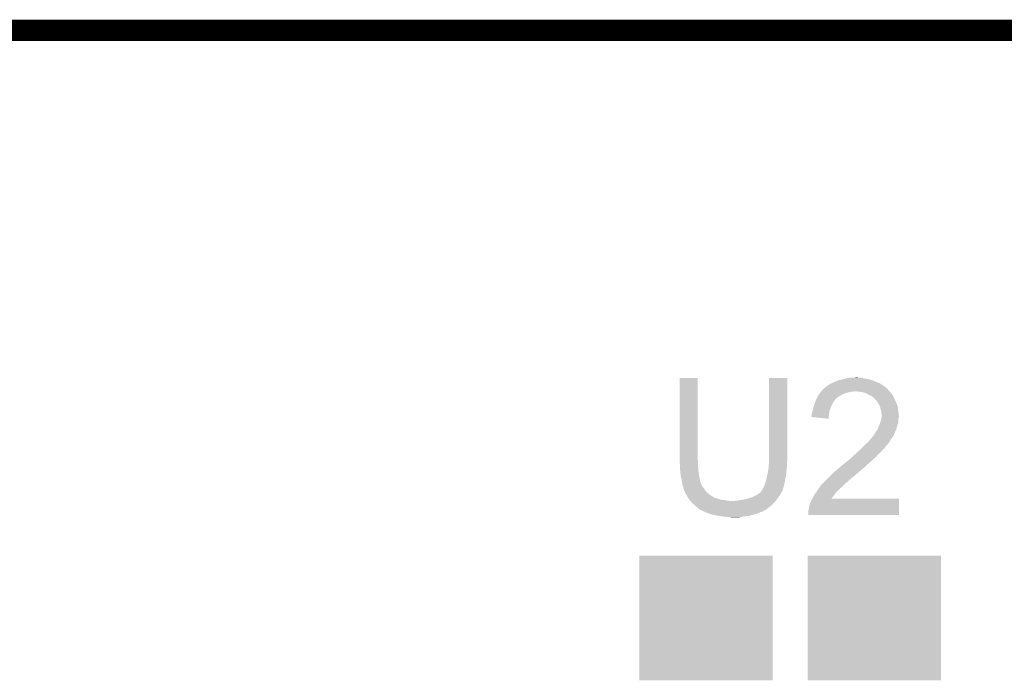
# Model space of a CAD drawing. Extents: x -1.3 to 24.2, y -3.9 to 39.2.
# Tile 23 of 29: x 5.9 to 13, y 34.5 to 39.2. Entities that reach past the tile are written whole.
import ezdxf

# ---------------------------------------------------------------- set-up
doc = ezdxf.new("R2010")
doc.units = 0
doc.layers.get('0').update_dxf_attribs({"linetype": 'CONTINUOUS'})
for name, color, linetype in [('LIGHT_6_CLICK_V100_GKO', 5, 'CONTINUOUS'), ('LIGHT_6_CLICK_V100_GTO', 14, 'CONTINUOUS'), ('LIGHT_6_CLICK_V100_GTS', 12, 'CONTINUOUS')]:
    doc.layers.add(name, color=color, linetype=linetype)

# ---------------------------------------------------------------- blocks, each defined once
blk = doc.blocks.new('RECTANGLE_70')
blk.add_solid([(0.47498, 0.4445), (0.47498, -0.4445), (-0.47498, 0.4445), (-0.47498, -0.4445)])

msp = doc.modelspace()

# ---------------------------------------------------------------- linework, layer by layer
at = {"layer": 'LIGHT_6_CLICK_V100_GKO', "const_width": 0.1524}
msp.add_lwpolyline([(4.064, 39.116), (18.796, 39.116)], dxfattribs=at)
at = {"layer": 'LIGHT_6_CLICK_V100_GTO'}
for points in [[(10.6426, 36.052758), (10.642622, 36.636936), (10.77214, 36.052758), (10.77214, 36.636936)], [(10.642622, 36.636936), (10.642624, 36.63696), (10.77214, 36.636936), (10.642624, 36.63696)], [(11.28014, 36.07308), (11.280162, 36.636936), (11.40968, 36.07308), (11.40968, 36.636936)], [(11.280162, 36.636936), (11.280164, 36.63696), (11.40968, 36.636936), (11.280164, 36.63696)], [(11.75004, 36.61156), (11.76782, 36.619182), (12.04045, 36.61156), (12.022664, 36.619182)], [(11.76782, 36.619182), (11.776706, 36.62172), (12.022664, 36.619182), (12.016742, 36.62172)], [(11.776706, 36.62172), (11.7856, 36.62426), (12.016742, 36.62172), (12.007218, 36.62426)], [(11.7856, 36.62426), (11.81608, 36.63188), (12.007218, 36.62426), (11.97864, 36.63188)], [(11.81608, 36.63188), (11.82624, 36.63442), (11.97864, 36.63188), (11.963402, 36.63442)], [(11.82624, 36.63442), (11.849102, 36.6395), (11.963402, 36.63442), (11.932922, 36.6395)], [(11.8745, 36.6395), (11.899898, 36.64204), (11.922762, 36.6395), (11.912602, 36.64204)], [(11.652674, 36.54298), (11.661138, 36.553138), (12.13866, 36.54298), (12.128506, 36.553138)], [(11.661138, 36.553138), (11.66114, 36.55314), (12.128506, 36.553138), (12.128504, 36.55314)], [(11.66114, 36.55314), (11.668742, 36.560742), (12.128504, 36.55314), (12.125964, 36.560742)], [(11.668742, 36.560742), (11.66876, 36.56076), (12.125964, 36.560742), (12.123424, 36.56076)], [(11.66876, 36.56076), (11.671302, 36.563302), (12.123424, 36.56076), (12.120878, 36.563302)], [(11.671302, 36.563302), (11.684004, 36.576), (12.120878, 36.563302), (12.10564, 36.576)], [(11.684004, 36.576), (11.69162, 36.578544), (12.10564, 36.576), (12.10208, 36.578544)], [(11.69162, 36.578544), (11.699244, 36.586162), (12.10208, 36.578544), (12.091416, 36.586162)], [(11.699244, 36.586162), (11.704318, 36.5887), (12.091416, 36.586162), (12.087862, 36.5887)], [(11.704318, 36.5887), (11.709398, 36.59124), (12.087862, 36.5887), (12.083418, 36.59124)], [(11.709398, 36.59124), (11.722096, 36.59886), (12.083418, 36.59124), (12.070082, 36.59886)], [(11.722096, 36.59886), (11.7348, 36.60394), (12.070082, 36.59886), (12.05823, 36.60394)], [(11.7348, 36.60394), (11.75004, 36.61156), (12.05823, 36.60394), (12.04045, 36.61156)], [(11.61034, 36.471858), (11.613856, 36.47948), (11.741782, 36.471858), (11.7475, 36.47948)], [(11.613856, 36.47948), (11.617374, 36.4871), (11.7475, 36.47948), (11.75258, 36.4871)], [(11.617374, 36.4871), (11.618546, 36.489638), (11.75258, 36.4871), (11.75512, 36.489638)], [(11.618546, 36.489638), (11.62558, 36.504878), (11.75512, 36.489638), (11.774714, 36.504878)], [(11.62558, 36.504878), (11.627032, 36.50742), (11.774714, 36.504878), (11.777984, 36.50742)], [(11.627032, 36.50742), (11.63429, 36.52012), (11.777984, 36.50742), (11.80084, 36.52012)], [(11.63429, 36.52012), (11.63574, 36.522656), (11.80084, 36.52012), (11.806544, 36.522656)], [(11.63574, 36.522656), (11.642092, 36.53028), (11.806544, 36.522656), (11.823698, 36.53028)], [(11.642092, 36.53028), (11.650556, 36.54044), (11.823698, 36.53028), (11.864338, 36.54044)], [(11.650556, 36.54044), (11.652672, 36.542978), (11.882116, 36.54044), (11.887196, 36.542978)], [(11.652672, 36.542978), (11.652674, 36.54298), (11.887196, 36.542978), (11.894822, 36.54298)], [(11.925302, 36.54044), (11.894822, 36.54298), (12.1412, 36.54044), (12.13866, 36.54298)], [(11.925314, 36.540438), (11.925302, 36.54044), (12.1412, 36.540438), (12.1412, 36.54044)], [(11.953238, 36.53536), (11.925314, 36.540438), (12.145012, 36.53536), (12.1412, 36.540438)], [(11.966786, 36.53028), (11.953238, 36.53536), (12.148822, 36.53028), (12.145012, 36.53536)], [(11.97356, 36.52774), (11.966786, 36.53028), (12.151362, 36.52774), (12.148822, 36.53028)], [(11.983724, 36.522658), (11.97356, 36.52774), (12.156442, 36.522658), (12.151362, 36.52774)], [(12.009118, 36.50996), (11.983724, 36.522658), (12.16406, 36.50996), (12.156442, 36.522658)], [(12.009122, 36.509958), (12.009118, 36.50996), (12.16406, 36.509958), (12.16406, 36.50996)], [(12.01928, 36.50234), (12.009122, 36.509958), (12.167524, 36.50234), (12.16406, 36.509958)], [(12.026896, 36.497258), (12.01928, 36.50234), (12.169834, 36.497258), (12.167524, 36.50234)], [(12.029438, 36.492184), (12.026896, 36.497258), (12.17214, 36.492184), (12.169834, 36.497258)], [(12.039602, 36.48202), (12.029438, 36.492184), (12.17676, 36.48202), (12.17214, 36.492184)], [(12.047218, 36.474402), (12.039602, 36.48202), (12.180278, 36.474402), (12.17676, 36.48202)], [(12.05992, 36.454078), (12.047218, 36.474402), (12.18966, 36.454078), (12.180278, 36.474402)], [(11.58748, 36.39312), (11.590022, 36.40582), (11.7094, 36.39312), (11.711516, 36.40582)], [(11.590022, 36.40582), (11.590866, 36.408358), (11.711516, 36.40582), (11.71194, 36.408358)], [(11.590866, 36.408358), (11.5951, 36.42106), (11.71194, 36.408358), (11.71702, 36.42106)], [(11.5951, 36.42106), (11.597218, 36.43376), (11.71702, 36.42106), (11.7221, 36.43376)], [(11.597218, 36.43376), (11.597642, 36.4363), (11.7221, 36.43376), (11.723188, 36.4363)], [(11.597642, 36.4363), (11.603084, 36.45154), (11.723188, 36.4363), (11.72972, 36.45154)], [(11.603084, 36.45154), (11.609432, 36.469318), (11.72972, 36.45154), (11.739878, 36.469318)], [(11.609432, 36.469318), (11.61034, 36.471858), (11.739878, 36.469318), (11.741782, 36.471858)], [(12.06246, 36.449), (12.05992, 36.454078), (12.192002, 36.449), (12.18966, 36.454078)], [(12.07008, 36.433762), (12.06246, 36.449), (12.196354, 36.433762), (12.192002, 36.449)], [(12.070718, 36.431218), (12.07008, 36.433762), (12.19708, 36.431218), (12.196354, 36.433762)], [(12.075162, 36.41344), (12.070718, 36.431218), (12.199304, 36.41344), (12.19708, 36.431218)], [(12.080238, 36.398202), (12.075162, 36.41344), (12.201208, 36.398202), (12.199304, 36.41344)], [(11.5824, 36.372802), (11.58367, 36.377882), (11.706432, 36.372802), (11.70686, 36.377882)], [(11.5824, 36.360122), (11.5824, 36.372802), (11.705366, 36.360122), (11.706432, 36.372802)], [(11.704296, 36.347402), (11.5824, 36.360122), (11.704296, 36.347402), (11.705366, 36.360122)], [(11.58367, 36.377882), (11.58748, 36.39312), (11.70686, 36.377882), (11.7094, 36.39312)], [(12.07262, 36.321998), (12.07643, 36.3347), (12.200344, 36.321998), (12.20216, 36.3347)], [(12.07643, 36.3347), (12.08024, 36.347402), (12.20216, 36.3347), (12.20216, 36.347402)], [(12.08024, 36.385502), (12.080238, 36.398202), (12.202796, 36.385502), (12.201208, 36.398202)], [(12.08278, 36.375342), (12.08024, 36.385502), (12.204066, 36.375342), (12.202796, 36.385502)], [(12.08024, 36.347402), (12.080492, 36.349938), (12.20216, 36.347402), (12.20216, 36.349938)], [(12.080492, 36.349938), (12.081508, 36.360098), (12.20216, 36.349938), (12.2047, 36.360098)], [(12.081508, 36.360098), (12.082524, 36.370258), (12.2047, 36.360098), (12.2047, 36.370258)], [(12.082524, 36.370258), (12.08278, 36.372798), (12.2047, 36.370258), (12.204384, 36.372798)], [(12.08278, 36.372798), (12.08278, 36.375342), (12.204384, 36.372798), (12.204066, 36.375342)], [(12.04214, 36.255962), (12.05484, 36.27374), (12.179296, 36.255962), (12.185964, 36.27374)], [(12.05484, 36.27374), (12.055686, 36.276278), (12.185964, 36.27374), (12.186918, 36.276278)], [(12.055686, 36.276278), (12.062458, 36.296598), (12.186918, 36.276278), (12.192, 36.296598)], [(12.062458, 36.296598), (12.06246, 36.2966), (12.192, 36.296598), (12.192, 36.2966)], [(12.06246, 36.2966), (12.070586, 36.316916), (12.192, 36.2966), (12.199618, 36.316916)], [(12.070586, 36.316916), (12.07262, 36.321998), (12.199618, 36.316916), (12.200344, 36.321998)], [(11.983722, 36.179762), (11.99896, 36.19754), (12.13612, 36.179762), (12.145996, 36.19754)], [(11.99896, 36.19754), (12.00319, 36.202618), (12.145996, 36.19754), (12.148818, 36.202618)], [(12.00319, 36.202618), (12.015894, 36.217864), (12.148818, 36.202618), (12.16152, 36.217864)], [(12.015894, 36.217864), (12.02436, 36.228024), (12.16152, 36.217864), (12.1666, 36.228024)], [(12.02436, 36.228024), (12.024384, 36.23056), (12.1666, 36.228024), (12.167868, 36.23056)], [(12.024384, 36.23056), (12.026906, 36.230576), (12.167868, 36.23056), (12.167876, 36.230576)], [(12.026906, 36.230576), (12.028168, 36.2331), (12.167876, 36.230576), (12.16914, 36.2331)], [(12.028168, 36.2331), (12.031982, 36.240722), (12.16914, 36.2331), (12.172188, 36.240722)], [(12.031982, 36.240722), (12.035366, 36.2458), (12.172188, 36.240722), (12.17422, 36.2458)], [(12.035366, 36.2458), (12.040444, 36.253416), (12.17422, 36.2458), (12.17676, 36.253416)], [(12.040444, 36.253416), (12.04214, 36.25596), (12.17676, 36.253416), (12.179294, 36.25596)], [(12.04214, 36.25596), (12.04214, 36.255962), (12.179294, 36.25596), (12.179296, 36.255962)], [(11.9167, 36.116258), (11.924908, 36.12388), (12.082778, 36.116258), (12.08786, 36.12388)], [(11.924908, 36.12388), (11.93038, 36.12896), (12.08786, 36.12388), (12.09294, 36.12896)], [(11.93038, 36.12896), (11.93546, 36.13404), (12.09294, 36.12896), (12.09802, 36.13404)], [(11.93546, 36.13404), (11.96086, 36.15944), (12.09802, 36.13404), (12.11834, 36.15944)], [(11.96086, 36.15944), (11.96594, 36.16452), (12.11834, 36.15944), (12.122784, 36.16452)], [(11.96594, 36.16452), (11.983722, 36.17976), (12.122784, 36.16452), (12.136118, 36.17976)], [(11.983722, 36.17976), (11.983722, 36.179762), (12.136118, 36.17976), (12.13612, 36.179762)], [(10.6426, 36.045138), (10.6426, 36.052758), (10.774046, 36.045138), (10.77214, 36.052758)], [(11.28014, 36.050218), (11.28014, 36.07308), (11.40968, 36.050218), (11.40968, 36.07308)], [(11.83386, 36.0426), (11.84656, 36.05276), (12.004884, 36.0426), (12.01674, 36.05276)], [(11.84656, 36.05276), (11.861798, 36.065458), (12.01674, 36.05276), (12.029438, 36.065458)], [(11.861798, 36.065458), (11.861802, 36.065462), (12.029438, 36.065458), (12.029442, 36.065462)], [(11.861802, 36.065462), (11.874498, 36.078158), (12.029442, 36.065462), (12.044678, 36.078158)], [(11.874498, 36.078158), (11.87704, 36.0807), (12.044678, 36.078158), (12.04671, 36.0807)], [(11.87704, 36.0807), (11.88889, 36.090858), (12.04671, 36.0807), (12.054838, 36.090858)], [(11.88889, 36.090858), (11.89482, 36.09594), (12.054838, 36.090858), (12.06119, 36.09594)], [(11.89482, 36.09594), (11.900288, 36.101018), (12.06119, 36.09594), (12.067538, 36.101018)], [(11.900288, 36.101018), (11.9167, 36.116258), (12.067538, 36.101018), (12.082778, 36.116258)], [(10.642832, 36.042598), (10.6426, 36.045138), (10.77468, 36.042598), (10.774046, 36.045138)], [(10.64514, 36.0172), (10.642832, 36.042598), (10.77468, 36.0172), (10.77468, 36.042598)], [(10.64514, 36.00196), (10.64514, 36.0172), (10.77468, 36.00196), (10.77468, 36.0172)], [(10.64514, 35.991802), (10.64514, 36.00196), (10.775528, 35.991802), (10.77468, 36.00196)], [(10.647398, 35.97148), (10.64514, 35.991802), (10.77722, 35.97148), (10.775528, 35.991802)], [(11.26998, 35.95878), (11.27506, 35.984178), (11.402568, 35.95878), (11.40426, 35.984178)], [(11.27506, 35.984178), (11.275568, 35.989262), (11.40426, 35.984178), (11.4046, 35.989262)], [(11.275568, 35.989262), (11.27709, 36.004498), (11.4046, 35.989262), (11.40714, 36.004498)], [(11.27709, 36.004498), (11.2776, 36.00958), (11.40714, 36.004498), (11.40714, 36.00958)], [(11.2776, 36.00958), (11.279928, 36.037518), (11.40714, 36.00958), (11.40714, 36.037518)], [(11.279928, 36.037518), (11.28014, 36.040058), (11.40714, 36.037518), (11.407648, 36.040058)], [(11.28014, 36.040058), (11.28014, 36.050218), (11.407648, 36.040058), (11.40968, 36.050218)], [(11.73988, 35.96386), (11.763894, 35.98418), (11.91514, 35.96386), (11.938, 35.98418)], [(11.763894, 35.98418), (11.7729, 35.9918), (11.938, 35.98418), (11.947796, 35.9918)], [(11.7729, 35.9918), (11.784754, 36.00196), (11.947796, 35.9918), (11.960858, 36.00196)], [(11.784754, 36.00196), (11.808464, 36.02228), (11.960858, 36.00196), (11.981178, 36.02228)], [(11.808464, 36.02228), (11.80931, 36.022282), (11.981178, 36.02228), (11.98118, 36.022282)], [(11.80931, 36.022282), (11.811006, 36.022286), (11.98118, 36.022282), (11.981184, 36.022286)], [(11.811006, 36.022286), (11.823702, 36.03498), (11.981184, 36.022286), (11.995994, 36.03498)], [(11.823702, 36.03498), (11.83386, 36.0426), (11.995994, 36.03498), (12.004884, 36.0426)], [(10.64768, 35.96894), (10.647398, 35.97148), (10.777644, 35.96894), (10.77722, 35.97148)], [(10.65276, 35.928302), (10.64768, 35.96894), (10.784418, 35.928302), (10.777644, 35.96894)], [(10.65784, 35.910522), (10.65276, 35.928302), (10.78738, 35.910522), (10.784418, 35.928302)], [(11.259094, 35.91052), (11.25982, 35.913058), (11.39444, 35.91052), (11.394914, 35.913058)], [(11.25982, 35.913058), (11.268286, 35.951158), (11.394914, 35.913058), (11.40206, 35.951158)], [(11.268286, 35.951158), (11.26998, 35.95878), (11.40206, 35.951158), (11.402568, 35.95878)], [(11.6713, 35.89528), (11.69162, 35.9156), (11.83386, 35.89528), (11.85672, 35.9156)], [(11.69162, 35.9156), (11.7094, 35.93338), (11.85672, 35.9156), (11.87958, 35.93338)], [(11.7094, 35.93338), (11.71702, 35.941), (11.87958, 35.93338), (11.889738, 35.941)], [(11.71702, 35.941), (11.732258, 35.956238), (11.889738, 35.941), (11.904978, 35.956238)], [(11.732258, 35.956238), (11.73734, 35.96132), (11.904978, 35.956238), (11.9126, 35.96132)], [(11.73734, 35.96132), (11.73988, 35.96386), (11.9126, 35.96132), (11.91514, 35.96386)], [(10.657842, 35.91052), (10.65784, 35.910522), (10.78738, 35.91052), (10.78738, 35.910522)], [(10.659656, 35.897818), (10.657842, 35.91052), (10.789922, 35.897818), (10.78738, 35.91052)], [(10.66038, 35.89274), (10.659656, 35.897818), (10.791954, 35.89274), (10.789922, 35.897818)], [(10.661652, 35.885116), (10.66038, 35.89274), (10.795, 35.885116), (10.791954, 35.89274)], [(10.662076, 35.882574), (10.661652, 35.885116), (10.795004, 35.882574), (10.795, 35.885116)], [(10.66292, 35.877502), (10.662076, 35.882574), (10.798386, 35.877502), (10.795004, 35.882574)], [(10.663938, 35.874958), (10.66292, 35.877502), (10.80008, 35.874958), (10.798386, 35.877502)], [(10.667998, 35.864802), (10.663938, 35.874958), (10.80516, 35.864802), (10.80008, 35.874958)], [(10.67054, 35.852102), (10.667998, 35.864802), (10.81532, 35.852102), (10.80516, 35.864802)], [(10.670542, 35.8521), (10.67054, 35.852102), (10.81532, 35.8521), (10.81532, 35.852102)], [(10.67562, 35.836862), (10.670542, 35.8521), (10.82548, 35.836862), (10.81532, 35.8521)], [(11.229342, 35.836864), (11.234422, 35.847022), (11.376656, 35.836864), (11.37956, 35.847022)], [(11.234422, 35.847022), (11.2395, 35.854638), (11.37956, 35.847022), (11.381736, 35.854638)], [(11.2395, 35.854638), (11.246612, 35.87242), (11.381736, 35.854638), (11.38682, 35.87242)], [(11.246612, 35.87242), (11.24966, 35.880038), (11.38682, 35.87242), (11.388342, 35.880038)], [(11.24966, 35.880038), (11.25474, 35.89528), (11.388342, 35.880038), (11.391392, 35.89528)], [(11.25474, 35.89528), (11.259094, 35.91052), (11.391392, 35.89528), (11.39444, 35.91052)], [(11.61796, 35.8267), (11.6332, 35.84956), (11.76274, 35.8267), (11.785598, 35.84956)], [(11.6332, 35.84956), (11.636756, 35.854642), (11.785598, 35.84956), (11.79068, 35.854642)], [(11.636756, 35.854642), (11.649202, 35.87242), (11.79068, 35.854642), (11.811, 35.87242)], [(11.649202, 35.87242), (11.650982, 35.874962), (11.811, 35.87242), (11.813542, 35.874962)], [(11.650982, 35.874962), (11.6713, 35.89528), (11.813542, 35.874962), (11.83386, 35.89528)], [(10.675622, 35.83686), (10.67562, 35.836862), (10.82548, 35.83686), (10.82548, 35.836862)], [(10.678158, 35.831784), (10.675622, 35.83686), (10.82971, 35.831784), (10.82548, 35.83686)], [(10.67816, 35.826702), (10.678158, 35.831784), (10.833944, 35.826702), (10.82971, 35.831784)], [(10.681126, 35.821618), (10.67816, 35.826702), (10.83818, 35.821618), (10.833944, 35.826702)], [(10.690014, 35.80638), (10.681126, 35.821618), (10.855962, 35.80638), (10.83818, 35.821618)], [(10.69594, 35.79622), (10.690014, 35.80638), (10.872218, 35.79622), (10.855962, 35.80638)], [(10.697558, 35.79368), (10.69594, 35.79622), (10.876282, 35.79368), (10.872218, 35.79622)], [(10.697562, 35.793674), (10.697558, 35.79368), (10.878826, 35.793674), (10.876282, 35.79368)], [(10.70079, 35.7886), (10.697562, 35.793674), (10.883904, 35.7886), (10.878826, 35.793674)], [(10.704024, 35.783518), (10.70079, 35.7886), (10.8966, 35.783518), (10.883904, 35.7886)], [(10.707256, 35.77844), (10.704024, 35.783518), (10.91438, 35.77844), (10.8966, 35.783518)], [(10.712106, 35.77082), (10.707256, 35.77844), (10.934702, 35.77082), (10.91438, 35.77844)], [(11.09472, 35.77082), (11.127738, 35.77844), (11.334326, 35.77082), (11.339406, 35.77844)], [(11.127738, 35.77844), (11.16076, 35.7886), (11.339406, 35.77844), (11.34618, 35.7886)], [(11.16076, 35.7886), (11.191242, 35.803842), (11.34618, 35.7886), (11.357608, 35.803842)], [(11.191242, 35.803842), (11.198862, 35.808922), (11.357608, 35.803842), (11.361418, 35.808922)], [(11.198862, 35.808922), (11.20648, 35.814), (11.361418, 35.808922), (11.363956, 35.814)], [(11.20648, 35.814), (11.21918, 35.82416), (11.363956, 35.814), (11.369038, 35.82416)], [(11.21918, 35.82416), (11.221722, 35.826704), (11.369038, 35.82416), (11.37031, 35.826704)], [(11.221722, 35.826704), (11.224262, 35.831778), (11.37031, 35.826704), (11.372848, 35.831778)], [(11.224262, 35.831778), (11.226796, 35.834316), (11.372848, 35.831778), (11.374118, 35.834316)], [(11.226796, 35.834316), (11.229338, 35.83686), (11.374118, 35.834316), (11.376656, 35.83686)], [(11.229338, 35.83686), (11.229342, 35.836864), (11.376656, 35.83686), (11.376656, 35.836864)], [(11.5824, 35.768282), (11.58819, 35.778416), (12.204696, 35.768282), (12.2047, 35.778416)], [(11.58819, 35.778416), (11.588204, 35.77844), (12.2047, 35.778416), (11.724688, 35.77844)], [(11.588204, 35.77844), (11.59256, 35.78606), (11.724688, 35.77844), (11.730598, 35.78606)], [(11.59256, 35.78606), (11.600182, 35.8013), (11.730598, 35.78606), (11.74242, 35.8013)], [(11.600182, 35.8013), (11.602722, 35.806378), (11.74242, 35.8013), (11.746228, 35.806378)], [(11.602722, 35.806378), (11.614148, 35.821618), (11.746228, 35.806378), (11.75766, 35.821618)], [(11.614148, 35.821618), (11.61796, 35.8267), (11.75766, 35.821618), (11.76274, 35.8267)], [(10.71372, 35.768282), (10.712106, 35.77082), (10.960082, 35.768282), (10.934702, 35.77082)], [(10.713722, 35.76828), (10.71372, 35.768282), (10.9601, 35.76828), (10.960082, 35.768282)], [(10.718238, 35.7632), (10.713722, 35.76828), (10.9855, 35.7632), (10.9601, 35.76828)], [(10.720496, 35.76066), (10.718238, 35.7632), (11.015978, 35.76066), (10.9855, 35.7632)], [(10.73404, 35.74542), (10.720496, 35.76066), (11.312876, 35.74542), (11.326424, 35.76066)], [(10.736944, 35.74288), (10.73404, 35.74542), (11.31062, 35.74288), (11.312876, 35.74542)], [(10.763066, 35.720022), (10.736944, 35.74288), (11.285222, 35.720022), (11.31062, 35.74288)], [(10.774678, 35.70986), (10.763066, 35.720022), (11.271672, 35.70986), (11.285222, 35.720022)], [(10.789918, 35.699702), (10.774678, 35.70986), (11.258126, 35.699702), (11.271672, 35.70986)], [(11.015978, 35.76066), (11.031222, 35.760662), (11.326424, 35.76066), (11.326426, 35.760662)], [(11.031222, 35.760662), (11.038844, 35.7632), (11.326426, 35.760662), (11.328682, 35.7632)], [(11.051542, 35.7632), (11.06423, 35.765738), (11.328682, 35.7632), (11.330938, 35.765738)], [(11.06423, 35.765738), (11.06424, 35.76574), (11.330938, 35.765738), (11.330938, 35.76574)], [(11.06424, 35.76574), (11.09472, 35.77082), (11.330938, 35.76574), (11.334326, 35.77082)], [(11.55954, 35.689542), (11.56462, 35.71494), (12.20468, 35.689542), (12.204686, 35.71494)], [(11.56462, 35.71494), (11.567162, 35.730182), (12.204686, 35.71494), (12.20469, 35.730182)], [(11.567162, 35.730182), (11.572244, 35.74542), (12.20469, 35.730182), (12.204692, 35.74542)], [(11.572244, 35.74542), (11.57478, 35.747964), (12.204692, 35.74542), (12.204692, 35.747964)], [(11.57478, 35.747964), (11.57732, 35.75558), (12.204692, 35.747964), (12.204694, 35.75558)], [(11.57732, 35.75558), (11.5824, 35.768282), (12.204694, 35.75558), (12.204696, 35.768282)], [(10.795002, 35.69716), (10.789918, 35.699702), (11.254738, 35.69716), (11.258126, 35.699702)], [(10.795014, 35.697154), (10.795002, 35.69716), (11.252194, 35.697154), (11.254738, 35.69716)], [(10.800076, 35.694622), (10.795014, 35.697154), (11.249658, 35.694622), (11.252194, 35.697154)], [(10.80008, 35.69462), (10.800076, 35.694622), (11.249656, 35.69462), (11.249658, 35.694622)], [(10.800084, 35.694616), (10.80008, 35.69462), (11.247114, 35.694616), (11.249656, 35.69462)], [(10.802622, 35.692082), (10.800084, 35.694616), (11.243312, 35.692082), (11.247114, 35.694616)], [(10.808554, 35.68954), (10.802622, 35.692082), (11.239498, 35.68954), (11.243312, 35.692082)], [(10.82041, 35.684458), (10.808554, 35.68954), (11.229338, 35.684458), (11.239498, 35.68954)], [(10.826332, 35.68192), (10.82041, 35.684458), (11.219178, 35.68192), (11.229338, 35.684458)], [(10.838182, 35.67684), (10.826332, 35.68192), (11.209018, 35.67684), (11.219178, 35.68192)], [(10.868666, 35.66668), (10.838182, 35.67684), (11.17854, 35.66668), (11.209018, 35.67684)], [(10.87628, 35.664142), (10.868666, 35.66668), (11.169656, 35.664142), (11.17854, 35.66668)], [(10.91438, 35.65652), (10.87628, 35.664142), (11.142978, 35.65652), (11.169656, 35.664142)], [(10.93089, 35.65398), (10.91438, 35.65652), (11.12266, 35.65398), (11.142978, 35.65652)], [(10.9474, 35.65144), (10.93089, 35.65398), (11.0998, 35.65144), (11.12266, 35.65398)], [(10.96518, 35.6489), (10.9474, 35.65144), (11.08837, 35.6489), (11.0998, 35.65144)], [(10.980418, 35.64636), (10.96518, 35.6489), (11.07694, 35.64636), (11.08837, 35.6489)], [(11.015978, 35.64382), (11.005818, 35.64636), (11.028682, 35.64382), (11.07694, 35.64636)], [(11.55954, 35.661624), (11.55954, 35.689542), (12.204676, 35.661624), (12.20468, 35.689542)], [(12.204676, 35.6616), (11.55954, 35.661624), (12.204676, 35.6616), (12.204676, 35.661624)]]:
    msp.add_solid(points, dxfattribs=at)

# ---------------------------------------------------------------- block references
at = {"layer": 'LIGHT_6_CLICK_V100_GTS'}
for p in [(10.83056, 34.92754), (12.02944, 34.92754)]:
    msp.add_blockref('RECTANGLE_70', p, dxfattribs=at)

doc.saveas('drawing.dxf')
